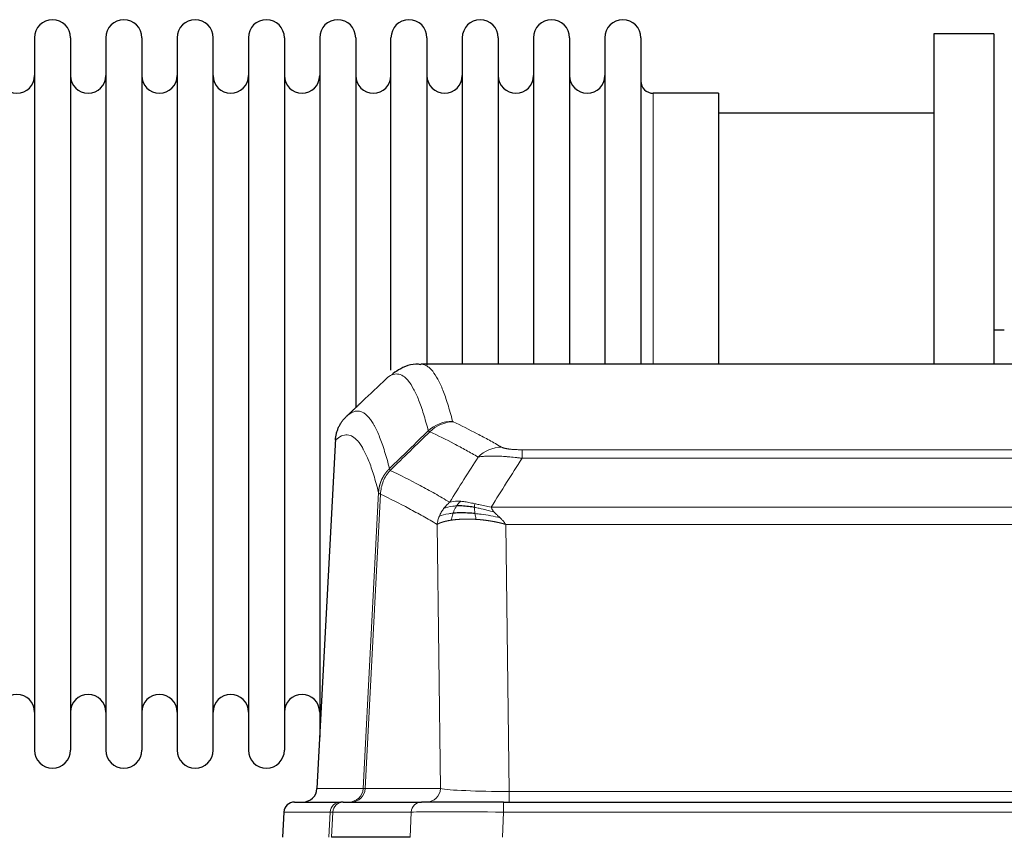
# Model space of a CAD drawing. Header units: inches. Extents: x 0 to 20790, y -12 to 14700.
# Tile 202 of 256: x 5662 to 5941, y 11704 to 11936. Entities that reach past the tile are written whole.
import ezdxf

# ---------------------------------------------------------------- set-up
doc = ezdxf.new("R2010")
doc.units = ezdxf.units.IN
doc.layers.add('1', color=7, linetype='Continuous', true_color=0xffffff)

msp = doc.modelspace()

# ---------------------------------------------------------------- linework, layer by layer
at = {"layer": '1', "color": 2, "linetype": 'Continuous', "lineweight": 25}
for p, q in [((5666.115, 11930.881), (5666.115, 11729.081)), ((5676.315, 11930.881), (5676.315, 11729.081)), ((5686.315, 11930.881), (5686.315, 11729.081)), ((5696.515, 11930.881), (5696.515, 11729.081)), ((5706.515, 11930.881), (5706.515, 11729.081)), ((5716.715, 11729.081), (5716.715, 11930.881)), ((5726.715, 11930.881), (5726.715, 11729.081)), ((5736.915, 11930.881), (5736.915, 11729.081)), ((5746.915, 11930.881), (5746.915, 11829.981)), ((5757.115, 11930.881), (5757.115, 11829.981)), ((5767.115, 11836.702), (5767.115, 11930.881)), ((5777.315, 11930.881), (5777.315, 11838.164)), ((5787.315, 11930.881), (5787.315, 11838.381)), ((5797.515, 11930.881), (5797.515, 11838.381)), ((5807.515, 11930.881), (5807.515, 11838.381)), ((5817.715, 11930.881), (5817.715, 11838.381)), ((5827.715, 11930.881), (5827.715, 11838.381)), ((5837.915, 11930.881), (5837.915, 11838.381)), ((5920.915, 11931.981), (5920.915, 11838.383)), ((5937.915, 11931.981), (5920.915, 11931.981)), ((5937.915, 11931.981), (5937.915, 11838.383)), ((5859.915, 11915.131), (5841.415, 11915.131)), ((5859.915, 11915.131), (5859.915, 11838.377)), ((5920.915, 11909.481), (5859.909, 11909.481)), ((5940.883, 11848.001), (5937.912, 11848.001)), ((6038.269, 11838.375), (5775.561, 11838.375)), ((5746.915, 11829.981), (5746.915, 11732.759)), ((5757.115, 11829.981), (5757.115, 11826.069)), ((5751.413, 11817.356), (5746.139, 11718.163)), ((5739.767, 11714.375), (5752.878, 11714.375)), ((5753.575, 11714.375), (5752.878, 11714.375)), ((5753.575, 11714.375), (5775.749, 11714.375)), ((5799.004, 11714.375), (5775.749, 11714.375)), ((5799.004, 11714.375), (6014.825, 11714.375)), ((5736.757, 11711.535), (5736.376, 11704.375)), ((5772.549, 11704.375), (5750.295, 11704.375))]:
    msp.add_line(p, q, dxfattribs=at)
at = {"layer": '1', "color": 110, "linetype": 'Continuous', "lineweight": 13}
for p, q in [((5841.415, 11915.131), (5841.415, 11838.377)), ((5751.399, 11816.862), (5746.151, 11718.166)), ((5804.243, 11814.169), (6009.586, 11814.169)), ((5804.243, 11811.752), (5804.243, 11814.169)), ((6009.586, 11811.752), (5804.243, 11811.752)), ((5759.217, 11718.166), (5763.594, 11802.035)), ((5764.15, 11801.558), (5759.798, 11718.166)), ((5795.512, 11797.922), (6018.317, 11797.922)), ((5781.15, 11718.166), (5780.193, 11793.013)), ((5799.625, 11793.023), (5800.593, 11717.34)), ((6014.205, 11793.023), (5799.625, 11793.023)), ((5746.151, 11718.166), (5759.217, 11718.166)), ((5759.798, 11718.166), (5781.15, 11718.166)), ((5800.593, 11717.34), (6013.236, 11717.34)), ((5800.593, 11714.375), (5800.593, 11717.34)), ((5799.004, 11711.532), (5799.004, 11714.375)), ((5736.773, 11711.532), (5736.393, 11704.375)), ((5749.884, 11711.532), (5736.773, 11711.532)), ((5749.51, 11704.375), (5749.884, 11711.532)), ((5750.668, 11711.532), (5750.295, 11704.375)), ((5772.842, 11711.532), (5750.668, 11711.532)), ((5772.549, 11704.375), (5772.842, 11711.532)), ((5799.004, 11711.532), (5798.711, 11704.375)), ((6014.825, 11711.532), (5799.004, 11711.532))]:
    msp.add_line(p, q, dxfattribs=at)
at = {"layer": '1', "color": 2, "linetype": 'Continuous', "lineweight": 25}
for centre, radius, start, end in [((5671.215, 11930.881), 5.1, 0, 180), ((5691.415, 11930.881), 5.1, 0, 180), ((5711.615, 11930.881), 5.1, 0, 180), ((5731.815, 11930.881), 5.1, 0, 180), ((5752.015, 11930.881), 5.1, 0, 180), ((5772.215, 11930.881), 5.1, 0, 180), ((5792.415, 11930.881), 5.1, 0, 180), ((5812.615, 11930.881), 5.1, 0, 180), ((5832.815, 11930.881), 5.1, 0, 180), ((5661.115, 11920.131), 5, 180, 0), ((5681.315, 11920.131), 5, 180, 0), ((5701.515, 11920.131), 5, 180, 0), ((5721.715, 11920.131), 5, 180, 0), ((5741.915, 11920.131), 5, 180, 0), ((5762.115, 11920.131), 5, 180, 0), ((5782.315, 11920.131), 5, 180, 0), ((5802.515, 11920.131), 5, 180, 0), ((5822.715, 11920.131), 5, 180, 0), ((5841.415, 11918.631), 3.5, 180, 270), ((5661.115, 11739.831), 5, 0, 180), ((5681.315, 11739.831), 5, 0, 180), ((5701.515, 11739.831), 5, 0, 180), ((5721.715, 11739.831), 5, 0, 180), ((5741.915, 11739.831), 5, 0, 180), ((5671.215, 11729.081), 5.1, 180, 0), ((5691.415, 11729.081), 5.1, 180, 0), ((5711.615, 11729.081), 5.1, 180, 0), ((5731.815, 11729.081), 5.1, 180, 0), ((5739.753, 11711.375), 3, 90, 176.80547)]:
    msp.add_arc(centre, radius, start, end, dxfattribs=at)
at = {"layer": '1', "color": 110, "linetype": 'Continuous', "lineweight": 13}
for centre, major_axis, ratio, start_param, end_param in [((5784.548, 11812.319), (-9.695, -2.45), 0.9931439, 4.4664808, 5.2238901), ((5784.735, 11812.158), (-4.281, -9.037), 0.9659395, 3.5975691, 4.3432065), ((5798.396, 11805.012), (-4.97, -8.677), 0.9635717, 3.6779385, 4.4208965), ((5755.225, 11718.375), (0, 4), 0.9993908, 3.1415927, 4.6600291), ((5755.923, 11718.375), (0, 4), 0.9702957, 3.1415927, 4.6600291), ((5779.243, 11718.375), (20.038, 0.208), 0.001459, 3.176361, 3.3855124), ((5777.275, 11718.375), (0, 4), 0.9702957, 3.1415927, 4.6600291), ((5800.514, 11718.375), (-20.002, 0.052), 0.0517476, 0.2535919, 1.5749043), ((5739.767, 11711.375), (0, 3), 0.9993908, 0, 1.5184364), ((5752.878, 11711.375), (0, 3), 0.9993908, 0, 1.5184364), ((5753.575, 11711.375), (0, 3), 0.9702957, 0, 1.5184364), ((5775.749, 11711.375), (0, 3), 0.9702957, 0, 1.5184364), ((5776.896, 11711.375), (-27.029, 0.156), 0.000812, 6.0391365, 6.248288), ((5799.056, 11711.375), (-27.018, 0.123), 0.0058026, 4.7143189, 6.0386286)]:
    msp.add_ellipse(centre, major_axis=major_axis, ratio=ratio, start_param=start_param, end_param=end_param, dxfattribs=at)
at = {"layer": '1', "color": 2, "linetype": 'Continuous', "lineweight": 25}
msp.add_ellipse((5742.159, 11718.375), major_axis=(0, 4), ratio=0.9993908, start_param=3.1415927, end_param=4.6600291, dxfattribs=at)
for points, knots in [([(5775.564, 11838.24), (5775.342, 11838.289), (5773.108, 11838.711), (5769.778, 11837.237), (5767.902, 11835.913), (5767.358, 11835.366)], [0, 0, 0, 0, 0.0680433, 0.6928769, 1, 1, 1, 1]), ([(5751.399, 11816.862), (5751.428, 11817.493), (5751.518, 11818.121), (5751.741, 11819.039), (5751.83, 11819.342), (5752.036, 11819.936), (5752.153, 11820.228), (5752.415, 11820.799), (5752.559, 11821.079), (5752.873, 11821.621), (5753.043, 11821.885), (5753.407, 11822.394), (5753.601, 11822.64), (5754.012, 11823.112), (5754.228, 11823.337), (5754.454, 11823.552)], [0, 0, 0, 0, 0.25, 0.25, 0.375, 0.375, 0.5, 0.5, 0.625, 0.625, 0.75, 0.75, 0.875, 0.875, 1, 1, 1, 1]), ([(5790.744, 11797.832), (5790.515, 11797.871), (5790.288, 11797.908), (5789.386, 11798.044), (5788.727, 11798.122), (5787.457, 11798.225), (5786.847, 11798.251), (5786.075, 11798.248), (5785.886, 11798.245), (5785.7, 11798.238)], [0, 0, 0, 0, 0.125, 0.125, 0.5, 0.5, 0.875, 0.875, 1, 1, 1, 1]), ([(5790.912, 11796.09), (5790.624, 11796.117), (5790.337, 11796.141), (5789.203, 11796.224), (5788.38, 11796.259), (5786.815, 11796.277), (5786.074, 11796.261), (5785.156, 11796.209), (5784.932, 11796.193), (5784.715, 11796.176)], [0, 0, 0, 0, 0.125, 0.125, 0.5, 0.5, 0.875, 0.875, 1, 1, 1, 1])]:
    msp.add_open_spline(points, degree=3, knots=knots, dxfattribs=at)
at = {"layer": '1', "color": 110, "linetype": 'Continuous', "lineweight": 13}
for points, knots in [([(5775.568, 11838.375), (5775.661, 11838.375), (5776.284, 11838.346), (5776.897, 11838.122), (5777.668, 11837.625), (5778.05, 11837.323), (5778.429, 11836.943), (5778.68, 11836.671), (5778.805, 11836.526), (5779.429, 11835.759), (5779.92, 11835.005), (5780.645, 11833.661), (5780.885, 11833.179), (5781.361, 11832.142), (5781.597, 11831.589), (5782.299, 11829.824), (5783.22, 11827.19), (5784.11, 11823.993), (5784.548, 11822.254)], [0, 0, 0, 0, 0.0285171, 0.1904309, 0.1904309, 0.2713878, 0.3118663, 0.3118663, 0.3523447, 0.3523447, 0.5142585, 0.5142585, 0.5952154, 0.5952154, 0.6761724, 0.6761724, 0.8380862, 1, 1, 1, 1]), ([(5777.68, 11819.516), (5777.242, 11821.253), (5776.35, 11824.447), (5775.428, 11827.079), (5774.726, 11828.843), (5774.489, 11829.396), (5774.013, 11830.431), (5773.773, 11830.914), (5773.046, 11832.257), (5772.555, 11833.011), (5771.93, 11833.778), (5771.805, 11833.923), (5771.553, 11834.194), (5771.174, 11834.575), (5770.791, 11834.877), (5770.02, 11835.374), (5768.976, 11835.756), (5767.366, 11835.485), (5766.264, 11834.741), (5765.706, 11834.229)], [0, 0, 0, 0, 0.125, 0.25, 0.25, 0.3125, 0.3125, 0.375, 0.375, 0.5, 0.5, 0.53125, 0.53125, 0.5625, 0.625, 0.625, 0.75, 0.875, 1, 1, 1, 1]), ([(5754.454, 11823.552), (5755.026, 11824.106), (5756.153, 11824.92), (5757.798, 11825.265), (5758.865, 11824.911), (5759.653, 11824.427), (5760.044, 11824.13), (5760.496, 11823.687), (5760.688, 11823.477), (5760.816, 11823.332), (5760.88, 11823.258), (5761.199, 11822.873), (5761.579, 11822.357), (5762.017, 11821.659), (5762.203, 11821.34), (5762.327, 11821.122), (5762.389, 11821.011), (5762.945, 11819.99), (5763.918, 11817.885), (5765.329, 11813.853), (5766.237, 11810.582), (5766.683, 11808.801)], [0, 0, 0, 0, 0.125, 0.25, 0.375, 0.375, 0.4375, 0.46875, 0.484375, 0.484375, 0.5, 0.5, 0.5625, 0.59375, 0.609375, 0.609375, 0.625, 0.625, 0.75, 0.875, 1, 1, 1, 1]), ([(5784.735, 11822.093), (5784.679, 11822.119), (5784.636, 11822.146), (5784.573, 11822.2), (5784.555, 11822.227), (5784.548, 11822.254)], [0, 0, 0, 0, 0.5, 0.5, 1, 1, 1, 1]), ([(5784.735, 11822.093), (5787.021, 11821.006), (5789.302, 11819.864), (5792.717, 11818.071), (5793.855, 11817.459), (5796.127, 11816.209), (5797.262, 11815.57), (5798.396, 11814.918)], [0, 0, 0, 0, 0.5, 0.5, 0.75, 0.75, 1, 1, 1, 1]), ([(5763.594, 11802.035), (5763.149, 11803.814), (5762.243, 11807.083), (5760.836, 11811.114), (5759.866, 11813.222), (5759.312, 11814.245), (5759.25, 11814.356), (5759.126, 11814.574), (5758.94, 11814.895), (5758.504, 11815.595), (5758.125, 11816.113), (5757.807, 11816.499), (5757.743, 11816.574), (5757.616, 11816.72), (5757.424, 11816.931), (5756.974, 11817.377), (5756.583, 11817.677), (5755.797, 11818.168), (5754.734, 11818.532), (5753.093, 11818.206), (5751.969, 11817.407), (5751.399, 11816.862)], [0, 0, 0, 0, 0.125, 0.25, 0.375, 0.375, 0.390625, 0.390625, 0.40625, 0.4375, 0.5, 0.5, 0.515625, 0.515625, 0.53125, 0.5625, 0.625, 0.625, 0.75, 0.875, 1, 1, 1, 1]), ([(5791.816, 11812.093), (5790.681, 11812.746), (5789.544, 11813.385), (5787.269, 11814.637), (5786.131, 11815.249), (5782.711, 11817.044), (5780.427, 11818.187), (5778.139, 11819.276)], [0, 0, 0, 0, 0.25, 0.25, 0.5, 0.5, 1, 1, 1, 1]), ([(5804.243, 11811.752), (5803.909, 11811.795), (5803.575, 11811.836), (5802.912, 11811.914), (5802.584, 11811.951), (5801.608, 11812.055), (5800.971, 11812.116), (5800.268, 11812.174), (5800.19, 11812.18), (5800.035, 11812.193), (5799.957, 11812.199), (5799.726, 11812.216), (5799.573, 11812.227), (5799.118, 11812.259), (5798.523, 11812.297), (5797.951, 11812.325), (5797.529, 11812.342), (5797.321, 11812.35), (5797.115, 11812.356), (5796.979, 11812.36), (5796.911, 11812.362), (5796.306, 11812.377), (5795.798, 11812.381), (5795.078, 11812.373), (5794.846, 11812.368), (5794.507, 11812.357), (5794.396, 11812.353), (5794.178, 11812.343), (5794.07, 11812.338), (5793.543, 11812.308), (5793.155, 11812.276), (5792.44, 11812.196), (5792.114, 11812.149), (5791.816, 11812.093)], [0, 0, 0, 0, 0.0625, 0.0625, 0.125, 0.125, 0.25, 0.25, 0.265625, 0.265625, 0.28125, 0.28125, 0.3125, 0.3125, 0.375, 0.4375, 0.4375, 0.46875, 0.484375, 0.484375, 0.5, 0.5, 0.625, 0.625, 0.6875, 0.6875, 0.71875, 0.71875, 0.75, 0.75, 0.875, 0.875, 1, 1, 1, 1]), ([(5804.243, 11814.169), (5804.061, 11814.169), (5803.878, 11814.17), (5803.515, 11814.174), (5803.335, 11814.177), (5802.979, 11814.187), (5802.804, 11814.192), (5802.457, 11814.206), (5802.286, 11814.215), (5802.075, 11814.226), (5802.033, 11814.229), (5801.95, 11814.234), (5801.825, 11814.242), (5801.704, 11814.25), (5801.465, 11814.268), (5801.157, 11814.294), (5800.87, 11814.325), (5800.697, 11814.345), (5800.662, 11814.349), (5800.594, 11814.357), (5800.561, 11814.362), (5800.461, 11814.375), (5800.396, 11814.383), (5800.206, 11814.41), (5800.087, 11814.429), (5799.86, 11814.468), (5799.753, 11814.488), (5799.55, 11814.529), (5799.455, 11814.55), (5799.342, 11814.577), (5799.32, 11814.583), (5799.276, 11814.594), (5799.254, 11814.599), (5799.19, 11814.616), (5799.149, 11814.627), (5799.031, 11814.66), (5798.957, 11814.683), (5798.82, 11814.729), (5798.757, 11814.752), (5798.58, 11814.822), (5798.48, 11814.87), (5798.396, 11814.918)], [0, 0, 0, 0, 0.0625, 0.0625, 0.125, 0.125, 0.1875, 0.1875, 0.25, 0.25, 0.265625, 0.265625, 0.28125, 0.3125, 0.3125, 0.375, 0.4375, 0.4375, 0.453125, 0.453125, 0.46875, 0.46875, 0.5, 0.5, 0.5625, 0.5625, 0.625, 0.625, 0.6875, 0.6875, 0.703125, 0.703125, 0.71875, 0.71875, 0.75, 0.75, 0.8125, 0.8125, 0.875, 0.875, 1, 1, 1, 1]), ([(5763.594, 11802.035), (5763.595, 11802.052), (5763.597, 11802.085), (5763.6, 11802.136), (5763.603, 11802.187), (5763.607, 11802.238), (5763.61, 11802.288), (5763.614, 11802.339), (5763.619, 11802.389), (5763.623, 11802.44), (5763.628, 11802.491), (5763.633, 11802.541), (5763.639, 11802.592), (5763.644, 11802.642), (5763.65, 11802.693), (5763.656, 11802.743), (5763.663, 11802.793), (5763.669, 11802.844), (5763.676, 11802.894), (5763.683, 11802.944), (5763.69, 11802.995), (5763.698, 11803.045), (5763.706, 11803.095), (5763.714, 11803.145), (5763.722, 11803.195), (5763.731, 11803.245), (5763.74, 11803.295), (5763.749, 11803.345), (5763.758, 11803.395), (5763.768, 11803.445), (5763.778, 11803.495), (5763.788, 11803.545), (5763.798, 11803.594), (5763.809, 11803.644), (5763.82, 11803.694), (5763.831, 11803.743), (5763.842, 11803.793), (5763.854, 11803.842), (5763.866, 11803.892), (5763.878, 11803.941), (5763.89, 11803.99), (5763.903, 11804.039), (5763.916, 11804.088), (5763.929, 11804.138), (5763.942, 11804.187), (5763.956, 11804.235), (5763.97, 11804.284), (5763.984, 11804.333), (5763.998, 11804.382), (5764.013, 11804.431), (5764.028, 11804.479), (5764.043, 11804.528), (5764.058, 11804.576), (5764.074, 11804.624), (5764.089, 11804.673), (5764.105, 11804.721), (5764.122, 11804.769), (5764.138, 11804.817), (5764.155, 11804.865), (5764.172, 11804.913), (5764.189, 11804.96), (5764.207, 11805.008), (5764.224, 11805.056), (5764.242, 11805.103), (5764.26, 11805.151), (5764.279, 11805.198), (5764.298, 11805.245), (5764.316, 11805.292), (5764.336, 11805.339), (5764.355, 11805.386), (5764.375, 11805.433), (5764.394, 11805.48), (5764.414, 11805.526), (5764.435, 11805.573), (5764.455, 11805.619), (5764.476, 11805.666), (5764.503, 11805.725), (5764.537, 11805.798), (5764.578, 11805.884), (5764.619, 11805.97), (5764.662, 11806.055), (5764.705, 11806.14), (5764.749, 11806.225), (5764.794, 11806.309), (5764.84, 11806.392), (5764.886, 11806.475), (5764.933, 11806.558), (5764.981, 11806.64), (5765.03, 11806.722), (5765.079, 11806.803), (5765.129, 11806.884), (5765.18, 11806.965), (5765.232, 11807.045), (5765.284, 11807.124), (5765.337, 11807.203), (5765.391, 11807.281), (5765.446, 11807.359), (5765.501, 11807.437), (5765.557, 11807.514), (5765.614, 11807.59), (5765.672, 11807.666), (5765.73, 11807.741), (5765.789, 11807.816), (5765.848, 11807.89), (5765.909, 11807.964), (5765.97, 11808.037), (5766.031, 11808.109), (5766.093, 11808.181), (5766.156, 11808.252), (5766.22, 11808.323), (5766.284, 11808.393), (5766.349, 11808.463), (5766.415, 11808.532), (5766.481, 11808.6), (5766.548, 11808.667), (5766.615, 11808.734), (5766.661, 11808.779), (5766.683, 11808.801)], [0, 0, 0, 0, 0.0066687, 0.0133374, 0.0200061, 0.0266746, 0.0333432, 0.0400116, 0.0466801, 0.0533484, 0.0600168, 0.066685, 0.0733532, 0.0800214, 0.0866895, 0.0933575, 0.1000255, 0.1066935, 0.1133614, 0.1200292, 0.126697, 0.1333647, 0.1400324, 0.1467001, 0.1533676, 0.1600352, 0.1667026, 0.1733701, 0.1800374, 0.1867047, 0.193372, 0.2000392, 0.2067064, 0.2133735, 0.2200405, 0.2267075, 0.2333745, 0.2400414, 0.2467082, 0.253375, 0.2600418, 0.2667085, 0.2733751, 0.2800417, 0.2867082, 0.2933747, 0.3000412, 0.3067075, 0.3133739, 0.3200401, 0.3267064, 0.3333725, 0.3400387, 0.3467047, 0.3533708, 0.3600367, 0.3667026, 0.3733685, 0.3800343, 0.3867001, 0.3933658, 0.4000315, 0.4066971, 0.4133626, 0.4200281, 0.4266936, 0.433359, 0.4400243, 0.4466896, 0.4533549, 0.4600201, 0.4666852, 0.4733503, 0.4800154, 0.4866804, 0.4933453, 0.5000102, 0.5125098, 0.5250093, 0.5375088, 0.5500082, 0.5625077, 0.5750071, 0.5875066, 0.600006, 0.6125054, 0.6250049, 0.6375043, 0.6500037, 0.6625032, 0.6750026, 0.6875021, 0.7000016, 0.7125011, 0.7250006, 0.7375001, 0.7499997, 0.7624993, 0.7749989, 0.7874985, 0.7999982, 0.812498, 0.8249977, 0.8374975, 0.8499974, 0.8624973, 0.8749972, 0.8874972, 0.8999973, 0.9124974, 0.9249976, 0.9374978, 0.9499981, 0.9624985, 0.9749989, 0.9874994, 1, 1, 1, 1]), ([(5764.15, 11801.558), (5764.172, 11802.189), (5764.249, 11802.817), (5764.513, 11804.046), (5764.699, 11804.646), (5765.17, 11805.798), (5765.456, 11806.351), (5766.114, 11807.388), (5766.487, 11807.873), (5766.895, 11808.318)], [0, 0, 0, 0, 0.25, 0.25, 0.5, 0.5, 0.75, 0.75, 1, 1, 1, 1]), ([(5766.895, 11808.318), (5766.82, 11808.406), (5766.778, 11808.503), (5766.72, 11808.676), (5766.704, 11808.752), (5766.683, 11808.801)], [0, 0, 0, 0, 0.5, 0.5, 1, 1, 1, 1]), ([(5766.895, 11808.318), (5769.718, 11806.979), (5772.533, 11805.558), (5776.747, 11803.303), (5778.15, 11802.531), (5780.952, 11800.946), (5782.351, 11800.133), (5783.749, 11799.299)], [0, 0, 0, 0, 0.5, 0.5, 0.75, 0.75, 1, 1, 1, 1]), ([(5764.15, 11801.558), (5764.145, 11801.561), (5764.135, 11801.568), (5764.12, 11801.578), (5764.105, 11801.587), (5764.089, 11801.597), (5764.074, 11801.607), (5764.059, 11801.617), (5764.043, 11801.626), (5764.028, 11801.636), (5764.013, 11801.646), (5763.997, 11801.656), (5763.982, 11801.666), (5763.966, 11801.676), (5763.951, 11801.686), (5763.936, 11801.696), (5763.921, 11801.706), (5763.906, 11801.716), (5763.891, 11801.726), (5763.876, 11801.736), (5763.862, 11801.747), (5763.847, 11801.757), (5763.833, 11801.767), (5763.819, 11801.777), (5763.805, 11801.787), (5763.791, 11801.798), (5763.778, 11801.808), (5763.757, 11801.824), (5763.731, 11801.846), (5763.703, 11801.872), (5763.679, 11801.896), (5763.66, 11801.918), (5763.644, 11801.938), (5763.631, 11801.956), (5763.621, 11801.972), (5763.613, 11801.986), (5763.607, 11801.999), (5763.603, 11802.009), (5763.599, 11802.018), (5763.597, 11802.025), (5763.595, 11802.03), (5763.594, 11802.033), (5763.594, 11802.034), (5763.594, 11802.035)], [0, 0, 0, 0, 0.0155037, 0.0313049, 0.0474035, 0.0637997, 0.0804935, 0.097485, 0.1147743, 0.1323613, 0.1502462, 0.1684289, 0.1869096, 0.2056883, 0.224765, 0.2441397, 0.2638126, 0.2837835, 0.3040527, 0.32462, 0.3454856, 0.3666494, 0.3881116, 0.409872, 0.4319308, 0.454288, 0.4769435, 0.4998975, 0.5635611, 0.6228928, 0.6778927, 0.7285606, 0.7748966, 0.8169007, 0.8545729, 0.8879131, 0.9169214, 0.9415977, 0.9619421, 0.9779545, 0.989635, 0.9969835, 1, 1, 1, 1]), ([(5780.193, 11793.013), (5778.862, 11793.8), (5777.53, 11794.568), (5774.862, 11796.066), (5773.526, 11796.797), (5769.516, 11798.933), (5766.836, 11800.283), (5764.15, 11801.558)], [0, 0, 0, 0, 0.25, 0.25, 0.5, 0.5, 1, 1, 1, 1]), ([(5782.042, 11797.492), (5782.288, 11797.823), (5782.555, 11798.14), (5783.125, 11798.744), (5783.429, 11799.031), (5783.749, 11799.299)], [0, 0, 0, 0, 0.5, 0.5, 1, 1, 1, 1]), ([(5785.7, 11798.238), (5785.329, 11798.225), (5784.972, 11798.2), (5783.612, 11798.048), (5782.741, 11797.823), (5782.042, 11797.492)], [0, 0, 0, 0, 0.25, 0.25, 1, 1, 1, 1]), ([(5786.925, 11799.561), (5786.626, 11799.586), (5786.335, 11799.602), (5785.209, 11799.618), (5784.442, 11799.524), (5783.749, 11799.299)], [0, 0, 0, 0, 0.25, 0.25, 1, 1, 1, 1]), ([(5784.715, 11796.176), (5784.745, 11796.266), (5784.778, 11796.357), (5784.912, 11796.721), (5785.025, 11796.993), (5785.275, 11797.518), (5785.411, 11797.771), (5785.602, 11798.086), (5785.651, 11798.163), (5785.7, 11798.238)], [0, 0, 0, 0, 0.125, 0.125, 0.5, 0.5, 0.875, 0.875, 1, 1, 1, 1]), ([(5785.7, 11798.238), (5785.799, 11798.388), (5785.9, 11798.53), (5786.157, 11798.858), (5786.315, 11799.032), (5786.625, 11799.333), (5786.779, 11799.459), (5786.925, 11799.561)], [0, 0, 0, 0, 0.25, 0.25, 0.625, 0.625, 1, 1, 1, 1]), ([(5790.894, 11798.865), (5790.714, 11798.905), (5790.535, 11798.945), (5789.828, 11799.098), (5789.314, 11799.205), (5788.319, 11799.386), (5787.84, 11799.461), (5787.226, 11799.532), (5787.074, 11799.548), (5786.925, 11799.561)], [0, 0, 0, 0, 0.125, 0.125, 0.5, 0.5, 0.875, 0.875, 1, 1, 1, 1]), ([(5790.744, 11797.832), (5790.742, 11797.956), (5790.744, 11798.072), (5790.757, 11798.337), (5790.773, 11798.474), (5790.821, 11798.704), (5790.854, 11798.796), (5790.894, 11798.865)], [0, 0, 0, 0, 0.25, 0.25, 0.625, 0.625, 1, 1, 1, 1]), ([(5795.512, 11797.922), (5794.292, 11798.11), (5793.116, 11798.367), (5791.622, 11798.702), (5791.254, 11798.785), (5790.894, 11798.865)], [0, 0, 0, 0, 0.75, 0.75, 1, 1, 1, 1]), ([(5780.832, 11795.352), (5780.988, 11795.727), (5781.168, 11796.096), (5781.572, 11796.811), (5781.797, 11797.158), (5782.042, 11797.492)], [0, 0, 0, 0, 0.5, 0.5, 1, 1, 1, 1]), ([(5784.715, 11796.176), (5784.28, 11796.14), (5783.87, 11796.094), (5782.34, 11795.877), (5781.444, 11795.637), (5780.832, 11795.352)], [0, 0, 0, 0, 0.25, 0.25, 1, 1, 1, 1]), ([(5784.224, 11794.214), (5784.26, 11794.414), (5784.303, 11794.638), (5784.408, 11795.117), (5784.471, 11795.373), (5784.597, 11795.814), (5784.653, 11795.994), (5784.715, 11796.176)], [0, 0, 0, 0, 0.375, 0.375, 0.75, 0.75, 1, 1, 1, 1]), ([(5796.383, 11796.478), (5794.972, 11796.9), (5793.536, 11797.276), (5791.665, 11797.666), (5791.201, 11797.754), (5790.744, 11797.832)], [0, 0, 0, 0, 0.75, 0.75, 1, 1, 1, 1]), ([(5790.912, 11796.09), (5790.9, 11796.168), (5790.889, 11796.245), (5790.844, 11796.555), (5790.815, 11796.787), (5790.771, 11797.231), (5790.756, 11797.444), (5790.746, 11797.706), (5790.745, 11797.77), (5790.744, 11797.832)], [0, 0, 0, 0, 0.125, 0.125, 0.5, 0.5, 0.875, 0.875, 1, 1, 1, 1]), ([(5791.227, 11794.44), (5791.194, 11794.602), (5791.155, 11794.788), (5791.073, 11795.19), (5791.03, 11795.407), (5790.963, 11795.782), (5790.937, 11795.936), (5790.912, 11796.09)], [0, 0, 0, 0, 0.375, 0.375, 0.75, 0.75, 1, 1, 1, 1]), ([(5798.054, 11794.86), (5796.281, 11795.312), (5794.452, 11795.658), (5792.078, 11795.971), (5791.49, 11796.037), (5790.912, 11796.09)], [0, 0, 0, 0, 0.75, 0.75, 1, 1, 1, 1]), ([(5796.383, 11796.478), (5796.264, 11796.605), (5796.154, 11796.731), (5795.906, 11797.04), (5795.781, 11797.222), (5795.594, 11797.578), (5795.533, 11797.752), (5795.512, 11797.922)], [0, 0, 0, 0, 0.25, 0.25, 0.625, 0.625, 1, 1, 1, 1]), ([(5798.054, 11794.86), (5797.98, 11794.931), (5797.906, 11795.002), (5797.61, 11795.284), (5797.388, 11795.49), (5796.961, 11795.894), (5796.756, 11796.092), (5796.503, 11796.35), (5796.442, 11796.414), (5796.383, 11796.478)], [0, 0, 0, 0, 0.125, 0.125, 0.5, 0.5, 0.875, 0.875, 1, 1, 1, 1]), ([(5780.193, 11793.013), (5780.25, 11793.41), (5780.332, 11793.805), (5780.545, 11794.587), (5780.677, 11794.973), (5780.832, 11795.352)], [0, 0, 0, 0, 0.5, 0.5, 1, 1, 1, 1]), ([(5784.224, 11794.214), (5784.213, 11794.213), (5784.19, 11794.209), (5784.155, 11794.204), (5784.119, 11794.199), (5784.083, 11794.193), (5784.047, 11794.187), (5784.011, 11794.182), (5783.974, 11794.176), (5783.936, 11794.17), (5783.899, 11794.164), (5783.861, 11794.157), (5783.822, 11794.151), (5783.783, 11794.144), (5783.744, 11794.138), (5783.705, 11794.131), (5783.665, 11794.124), (5783.625, 11794.117), (5783.584, 11794.11), (5783.544, 11794.102), (5783.503, 11794.095), (5783.461, 11794.087), (5783.42, 11794.079), (5783.378, 11794.071), (5783.336, 11794.063), (5783.293, 11794.055), (5783.251, 11794.046), (5783.208, 11794.038), (5783.164, 11794.029), (5783.121, 11794.02), (5783.077, 11794.011), (5783.033, 11794.002), (5782.989, 11793.993), (5782.945, 11793.983), (5782.901, 11793.974), (5782.856, 11793.964), (5782.811, 11793.954), (5782.766, 11793.944), (5782.721, 11793.933), (5782.676, 11793.923), (5782.63, 11793.912), (5782.585, 11793.902), (5782.539, 11793.891), (5782.494, 11793.88), (5782.448, 11793.868), (5782.402, 11793.857), (5782.356, 11793.845), (5782.31, 11793.833), (5782.264, 11793.822), (5782.217, 11793.809), (5782.171, 11793.797), (5782.125, 11793.785), (5782.079, 11793.772), (5782.032, 11793.759), (5781.986, 11793.746), (5781.94, 11793.733), (5781.894, 11793.72), (5781.848, 11793.706), (5781.802, 11793.693), (5781.756, 11793.679), (5781.71, 11793.665), (5781.664, 11793.65), (5781.618, 11793.636), (5781.573, 11793.621), (5781.527, 11793.607), (5781.482, 11793.592), (5781.437, 11793.576), (5781.392, 11793.561), (5781.347, 11793.545), (5781.302, 11793.53), (5781.258, 11793.514), (5781.214, 11793.498), (5781.17, 11793.482), (5781.126, 11793.465), (5781.083, 11793.448), (5781.04, 11793.432), (5780.997, 11793.415), (5780.954, 11793.397), (5780.912, 11793.38), (5780.87, 11793.362), (5780.829, 11793.344), (5780.788, 11793.327), (5780.747, 11793.308), (5780.707, 11793.29), (5780.667, 11793.271), (5780.627, 11793.253), (5780.588, 11793.234), (5780.55, 11793.215), (5780.511, 11793.195), (5780.474, 11793.176), (5780.437, 11793.156), (5780.4, 11793.136), (5780.364, 11793.116), (5780.329, 11793.096), (5780.294, 11793.075), (5780.259, 11793.055), (5780.226, 11793.034), (5780.204, 11793.02), (5780.193, 11793.013)], [0, 0, 0, 0, 0.0060657, 0.012223, 0.0184718, 0.0248123, 0.0312443, 0.0377679, 0.0443831, 0.0510899, 0.0578883, 0.0647782, 0.0717598, 0.0788329, 0.0859977, 0.093254, 0.1006019, 0.1080414, 0.1155725, 0.1231952, 0.1309095, 0.1387154, 0.1466129, 0.1546019, 0.1626826, 0.1708549, 0.1791188, 0.1874742, 0.1959213, 0.20446, 0.2130903, 0.2218121, 0.2306256, 0.2395307, 0.2485274, 0.2576156, 0.2667955, 0.276067, 0.2854301, 0.2948848, 0.3044311, 0.314069, 0.3237985, 0.3336196, 0.3435324, 0.3535367, 0.3636326, 0.3738202, 0.3840993, 0.3944701, 0.4049324, 0.4154864, 0.426132, 0.4368691, 0.4476979, 0.4586183, 0.4696303, 0.480734, 0.4919292, 0.503216, 0.5145945, 0.5260645, 0.5376262, 0.5492795, 0.5610244, 0.5728609, 0.584789, 0.5968087, 0.60892, 0.621123, 0.6334175, 0.6458037, 0.6582815, 0.6708509, 0.6835119, 0.6962645, 0.7091087, 0.7220445, 0.735072, 0.748191, 0.7614017, 0.774704, 0.7880979, 0.8015834, 0.8151605, 0.8288293, 0.8425896, 0.8564416, 0.8703852, 0.8844204, 0.8985472, 0.9127656, 0.9270756, 0.9414773, 0.9559705, 0.9705554, 0.9852319, 1, 1, 1, 1]), ([(5791.227, 11794.44), (5791.205, 11794.441), (5791.161, 11794.444), (5791.095, 11794.448), (5791.029, 11794.452), (5790.963, 11794.456), (5790.897, 11794.459), (5790.831, 11794.463), (5790.765, 11794.466), (5790.699, 11794.47), (5790.632, 11794.473), (5790.566, 11794.476), (5790.499, 11794.479), (5790.433, 11794.482), (5790.366, 11794.485), (5790.3, 11794.487), (5790.233, 11794.49), (5790.166, 11794.493), (5790.1, 11794.495), (5790.033, 11794.497), (5789.966, 11794.499), (5789.899, 11794.501), (5789.832, 11794.503), (5789.765, 11794.505), (5789.699, 11794.507), (5789.632, 11794.508), (5789.565, 11794.51), (5789.498, 11794.511), (5789.431, 11794.512), (5789.363, 11794.513), (5789.296, 11794.514), (5789.229, 11794.515), (5789.162, 11794.516), (5789.095, 11794.517), (5789.028, 11794.517), (5788.961, 11794.518), (5788.894, 11794.518), (5788.827, 11794.518), (5788.76, 11794.518), (5788.693, 11794.518), (5788.625, 11794.518), (5788.558, 11794.518), (5788.491, 11794.517), (5788.424, 11794.517), (5788.357, 11794.516), (5788.29, 11794.515), (5788.223, 11794.515), (5788.156, 11794.514), (5788.089, 11794.512), (5788.022, 11794.511), (5787.955, 11794.51), (5787.889, 11794.508), (5787.822, 11794.507), (5787.755, 11794.505), (5787.688, 11794.503), (5787.621, 11794.501), (5787.555, 11794.499), (5787.488, 11794.497), (5787.422, 11794.494), (5787.355, 11794.492), (5787.289, 11794.489), (5787.222, 11794.487), (5787.156, 11794.484), (5787.09, 11794.481), (5787.024, 11794.478), (5786.958, 11794.474), (5786.891, 11794.471), (5786.826, 11794.468), (5786.76, 11794.464), (5786.694, 11794.46), (5786.628, 11794.456), (5786.563, 11794.452), (5786.497, 11794.448), (5786.432, 11794.444), (5786.366, 11794.44), (5786.301, 11794.435), (5786.236, 11794.431), (5786.171, 11794.426), (5786.106, 11794.421), (5786.041, 11794.416), (5785.976, 11794.411), (5785.912, 11794.406), (5785.847, 11794.4), (5785.783, 11794.395), (5785.719, 11794.389), (5785.655, 11794.383), (5785.591, 11794.377), (5785.527, 11794.371), (5785.463, 11794.365), (5785.4, 11794.359), (5785.336, 11794.352), (5785.273, 11794.346), (5785.21, 11794.339), (5785.147, 11794.332), (5785.084, 11794.325), (5785.022, 11794.318), (5784.959, 11794.311), (5784.897, 11794.304), (5784.835, 11794.296), (5784.773, 11794.289), (5784.711, 11794.281), (5784.65, 11794.273), (5784.588, 11794.265), (5784.527, 11794.257), (5784.466, 11794.249), (5784.405, 11794.24), (5784.345, 11794.232), (5784.284, 11794.223), (5784.244, 11794.217), (5784.224, 11794.214)], [0, 0, 0, 0, 0.0082024, 0.0164263, 0.0246716, 0.0329384, 0.0412265, 0.0495362, 0.0578672, 0.0662198, 0.0745938, 0.0829892, 0.0914062, 0.0998446, 0.1083045, 0.1167859, 0.1252887, 0.1338131, 0.1423589, 0.1509263, 0.1595151, 0.1681255, 0.1767574, 0.1854108, 0.1940858, 0.2027822, 0.2115002, 0.2202398, 0.2290008, 0.2377835, 0.2465876, 0.2554134, 0.2642606, 0.2731295, 0.2820199, 0.2909319, 0.2998654, 0.3088206, 0.3177973, 0.3267956, 0.3358154, 0.3448569, 0.35392, 0.3630047, 0.3721109, 0.3812388, 0.3903883, 0.3995594, 0.4087522, 0.4179665, 0.4272025, 0.4364601, 0.4457393, 0.4550402, 0.4643627, 0.4737069, 0.4830727, 0.4924601, 0.5018692, 0.5113, 0.5207524, 0.5302265, 0.5397222, 0.5492397, 0.5587788, 0.5683395, 0.577922, 0.5875261, 0.5971519, 0.6067994, 0.6164686, 0.6261595, 0.6358721, 0.6456064, 0.6553624, 0.6651401, 0.6749395, 0.6847606, 0.6946034, 0.704468, 0.7143542, 0.7242622, 0.734192, 0.7441434, 0.7541166, 0.7641115, 0.7741282, 0.7841666, 0.7942268, 0.8043087, 0.8144123, 0.8245377, 0.8346848, 0.8448538, 0.8550444, 0.8652568, 0.875491, 0.885747, 0.8960247, 0.9063242, 0.9166455, 0.9269886, 0.9373534, 0.9477401, 0.9581485, 0.9685787, 0.9790306, 0.9895044, 1, 1, 1, 1]), ([(5799.625, 11793.023), (5799.603, 11793.029), (5799.558, 11793.042), (5799.492, 11793.06), (5799.425, 11793.079), (5799.359, 11793.097), (5799.292, 11793.115), (5799.225, 11793.134), (5799.158, 11793.152), (5799.091, 11793.17), (5799.024, 11793.187), (5798.957, 11793.205), (5798.889, 11793.223), (5798.822, 11793.24), (5798.754, 11793.258), (5798.686, 11793.275), (5798.619, 11793.292), (5798.551, 11793.309), (5798.483, 11793.326), (5798.415, 11793.343), (5798.347, 11793.36), (5798.278, 11793.376), (5798.21, 11793.393), (5798.141, 11793.409), (5798.073, 11793.425), (5798.004, 11793.442), (5797.936, 11793.458), (5797.867, 11793.474), (5797.798, 11793.489), (5797.729, 11793.505), (5797.66, 11793.521), (5797.591, 11793.536), (5797.521, 11793.552), (5797.452, 11793.567), (5797.383, 11793.582), (5797.313, 11793.597), (5797.243, 11793.612), (5797.174, 11793.627), (5797.104, 11793.642), (5797.034, 11793.656), (5796.964, 11793.671), (5796.894, 11793.685), (5796.824, 11793.7), (5796.754, 11793.714), (5796.684, 11793.728), (5796.614, 11793.742), (5796.543, 11793.755), (5796.473, 11793.769), (5796.402, 11793.783), (5796.332, 11793.796), (5796.261, 11793.81), (5796.191, 11793.823), (5796.12, 11793.836), (5796.049, 11793.849), (5795.978, 11793.862), (5795.907, 11793.875), (5795.836, 11793.887), (5795.765, 11793.9), (5795.694, 11793.912), (5795.623, 11793.924), (5795.552, 11793.937), (5795.481, 11793.949), (5795.409, 11793.96), (5795.338, 11793.972), (5795.266, 11793.984), (5795.195, 11793.996), (5795.123, 11794.007), (5795.052, 11794.018), (5794.98, 11794.029), (5794.909, 11794.041), (5794.837, 11794.052), (5794.765, 11794.062), (5794.693, 11794.073), (5794.622, 11794.084), (5794.55, 11794.094), (5794.478, 11794.104), (5794.406, 11794.115), (5794.334, 11794.125), (5794.262, 11794.135), (5794.19, 11794.145), (5794.118, 11794.154), (5794.046, 11794.164), (5793.974, 11794.173), (5793.902, 11794.183), (5793.829, 11794.192), (5793.757, 11794.201), (5793.685, 11794.21), (5793.613, 11794.219), (5793.54, 11794.228), (5793.468, 11794.236), (5793.396, 11794.245), (5793.324, 11794.253), (5793.251, 11794.261), (5793.179, 11794.27), (5793.107, 11794.277), (5793.034, 11794.285), (5792.962, 11794.293), (5792.89, 11794.301), (5792.817, 11794.308), (5792.745, 11794.315), (5792.672, 11794.323), (5792.6, 11794.33), (5792.528, 11794.337), (5792.455, 11794.344), (5792.383, 11794.35), (5792.311, 11794.357), (5792.238, 11794.363), (5792.166, 11794.37), (5792.094, 11794.376), (5792.021, 11794.382), (5791.949, 11794.388), (5791.877, 11794.394), (5791.804, 11794.399), (5791.732, 11794.405), (5791.66, 11794.41), (5791.588, 11794.415), (5791.516, 11794.421), (5791.443, 11794.426), (5791.371, 11794.43), (5791.299, 11794.435), (5791.251, 11794.438), (5791.227, 11794.44)], [0, 0, 0, 0, 0.007775, 0.0155603, 0.0233558, 0.0311618, 0.038978, 0.0468046, 0.0546416, 0.0624889, 0.0703466, 0.0782147, 0.0860931, 0.093982, 0.1018813, 0.109791, 0.1177112, 0.1256417, 0.1335828, 0.1415343, 0.1494962, 0.1574687, 0.1654516, 0.173445, 0.1814489, 0.1894634, 0.1974883, 0.2055238, 0.2135699, 0.2216264, 0.2296936, 0.2377713, 0.2458596, 0.2539585, 0.2620679, 0.270188, 0.2783187, 0.28646, 0.2946119, 0.3027745, 0.3109477, 0.3191316, 0.3273261, 0.3355314, 0.3437472, 0.3519738, 0.3602111, 0.3684591, 0.3767178, 0.3849872, 0.3932673, 0.4015582, 0.4098598, 0.4181722, 0.4264954, 0.4348293, 0.443174, 0.4515295, 0.4598958, 0.4682728, 0.4766607, 0.4850594, 0.493469, 0.5018893, 0.5103206, 0.5187626, 0.5272155, 0.5356793, 0.544154, 0.5526395, 0.561136, 0.5696433, 0.5781615, 0.5866906, 0.5952307, 0.6037817, 0.6123436, 0.6209165, 0.6295003, 0.638095, 0.6467007, 0.6553174, 0.6639451, 0.6725838, 0.6812334, 0.6898941, 0.6985657, 0.7072484, 0.7159421, 0.7246468, 0.7333625, 0.7420893, 0.7508272, 0.759576, 0.768336, 0.777107, 0.7858891, 0.7946823, 0.8034866, 0.812302, 0.8211284, 0.829966, 0.8388147, 0.8476746, 0.8565455, 0.8654276, 0.8743209, 0.8832252, 0.8921408, 0.9010675, 0.9100054, 0.9189544, 0.9279147, 0.9368861, 0.9458688, 0.9548626, 0.9638676, 0.9728839, 0.9819114, 0.9909501, 1, 1, 1, 1]), ([(5799.625, 11793.023), (5799.472, 11793.269), (5799.296, 11793.509), (5798.913, 11793.975), (5798.706, 11794.202), (5798.348, 11794.571), (5798.202, 11794.717), (5798.054, 11794.86)], [0, 0, 0, 0, 0.375, 0.375, 0.75, 0.75, 1, 1, 1, 1])]:
    msp.add_open_spline(points, degree=3, knots=knots, dxfattribs=at)
at = {"layer": '1', "color": 2, "linetype": 'Continuous', "lineweight": 25}
for points, degree in [([(5765.706, 11834.229), (5763.458, 11832.097), (5761.211, 11829.965), (5758.964, 11827.833)], 3), ([(5758.964, 11827.833), (5754.456, 11823.554)], 1)]:
    msp.add_open_spline(points, degree=degree, dxfattribs=at)
at = {"layer": '1', "color": 110, "linetype": 'Continuous', "lineweight": 13}
for points in [[(5766.683, 11808.801), (5770.348, 11812.373), (5774.014, 11815.944), (5777.68, 11819.516)], [(5778.139, 11819.276), (5774.39, 11815.623), (5770.643, 11811.971), (5766.895, 11808.318)], [(5778.139, 11819.276), (5778.026, 11819.328), (5777.838, 11819.419), (5777.721, 11819.488), (5777.68, 11819.516)], [(5783.749, 11799.299), (5786.423, 11803.568), (5789.112, 11807.833), (5791.816, 11812.093)], [(5804.243, 11811.752), (5801.316, 11807.147), (5798.405, 11802.537), (5795.512, 11797.922)]]:
    msp.add_open_spline(points, degree=3, dxfattribs=at)

doc.saveas('drawing.dxf')
